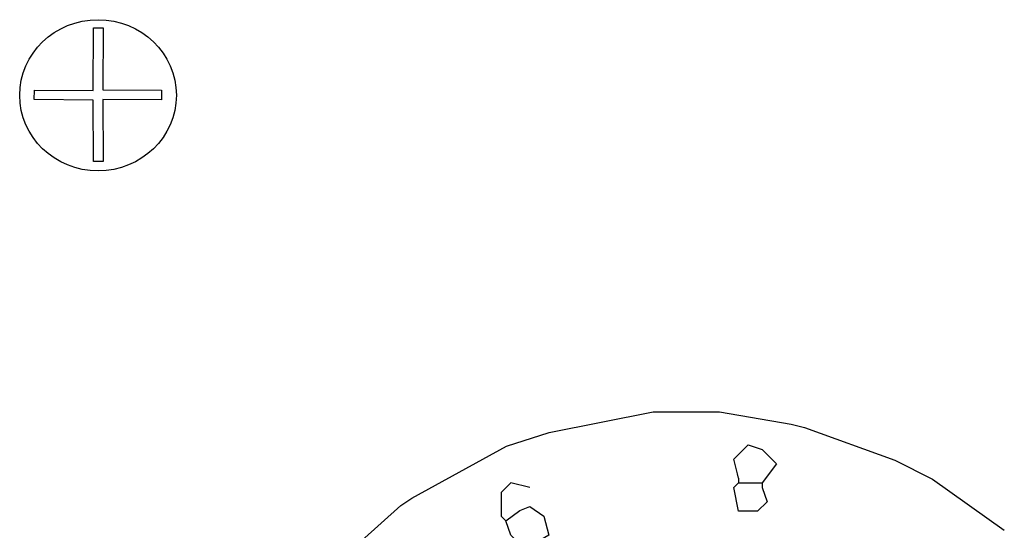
# Model space of a CAD drawing. Extents: x 49 to 882, y -9 to 1184.
# Tile 14 of 28: x 318 to 344, y 108 to 121. Entities that reach past the tile are written whole.
import ezdxf

# ---------------------------------------------------------------- set-up
doc = ezdxf.new("R2010")
doc.units = 0
doc.layers.get('0').update_dxf_attribs({"linetype": 'CONTINUOUS'})
doc.layers.add('Hrdware', color=7, linetype='CONTINUOUS')
doc.layers.add('scrPlate', color=7, linetype='CONTINUOUS')

# ---------------------------------------------------------------- blocks, each defined once
blk = doc.blocks.new('*G15')
at = {"color": 7, "linetype": 'CONTINUOUS'}
for p, q in [((320.341469, 119.071525), (320.349502, 120.721013)), ((320.349502, 120.721013), (320.599499, 120.719796)), ((320.599499, 120.719796), (320.591545, 119.086453)), ((318.789616, 118.831788), (318.79127, 119.081783)), ((318.79127, 119.081783), (320.341469, 119.071525)), ((320.591545, 119.086453), (322.135172, 119.076238)), ((322.135172, 119.076238), (322.133518, 118.826244)), ((320.341473, 118.821519), (318.789616, 118.831788)), ((320.349502, 117.205805), (320.341473, 118.821519)), ((322.133518, 118.826244), (320.591402, 118.836448)), ((320.591402, 118.836448), (320.599499, 117.207047)), ((320.599499, 117.207047), (320.349502, 117.205805))]:
    blk.add_line(p, q, dxfattribs=at)
at = {"color": 7, "linetype": 'CONTINUOUS', "extrusion": (0, 0.261946, 0.965082)}
blk.add_circle((-320.465858, -114.792403, 31.157398), 2.060844, dxfattribs=at)
blk = doc.blocks.new('*G23')
at = {"linetype": 'CONTINUOUS'}
for p, q in [((337.311739, 108.875157, -1), (337.311739, 108.750337, -1)), ((337.311739, 108.750337, -1), (337.436561, 108.750337, -1)), ((337.436561, 108.750337, -1), (337.811027, 108.750337, -1)), ((337.811027, 108.750337, -1), (337.935849, 108.750337, -1)), ((337.935849, 108.750337, -1), (337.935849, 108.625517, -1))]:
    blk.add_line(p, q, dxfattribs=at)
for points in [[(326.452228, 106.378752, -1), (328.430157, 108.155069, -1), (328.718246, 108.347043, -1), (331.207945, 109.711453, -1), (332.329845, 110.079298, -1), (335.064944, 110.622641, -1), (336.812451, 110.622641, -1), (338.695765, 110.292241, -1), (339.048262, 110.204118, -1), (341.418382, 109.349474, -1), (342.410217, 108.846324, -1), (344.301769, 107.502134, -1)], [(337.311739, 108.875157, -1), (337.286775, 108.987495, -1), (337.186917, 109.374438, -1), (337.561383, 109.748899, -1), (337.935849, 109.624079, -1), (338.310315, 109.249618, -1), (337.935849, 108.750337, -1)], [(331.819573, 108.625517, -1), (331.320285, 108.750337, -1), (331.070641, 108.500696, -1), (331.070641, 107.876595, -1), (331.195463, 107.751775, -1)], [(337.935849, 108.625517, -1), (338.060671, 108.251056, -1), (337.811027, 108.001415, -1), (337.311739, 108.001415, -1), (337.186917, 108.625517, -1), (337.311739, 108.750337, -1)], [(331.195463, 107.751775, -1), (331.557446, 108.026379, -1), (331.819573, 108.126235, -1), (332.194038, 107.876595, -1), (332.31886, 107.377314, -1), (331.694751, 107.002853, -1), (331.320285, 107.377314, -1), (331.195463, 107.751775, -1)]]:
    blk.add_polyline3d(points, dxfattribs=at)

msp = doc.modelspace()

# ---------------------------------------------------------------- block references
at = {"layer": 'Hrdware', "color": 7, "linetype": 'CONTINUOUS'}
msp.add_blockref('*G23', (0, 0), dxfattribs=at)
at = {"layer": 'scrPlate', "color": 7, "linetype": 'CONTINUOUS'}
msp.add_blockref('*G15', (0, 0), dxfattribs=at)

doc.saveas('drawing.dxf')
